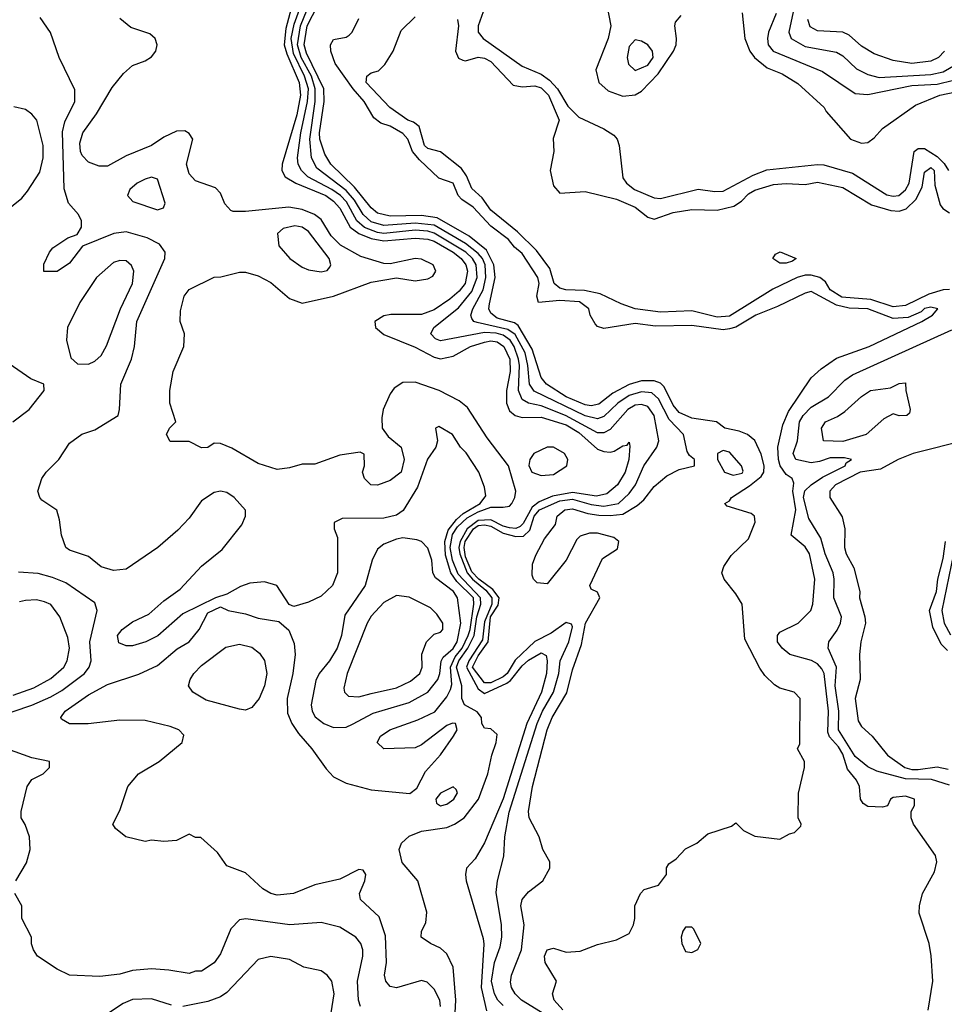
# Model space of a CAD drawing. Header units: inches. Extents: x 1793402 to 1900366, y 320852 to 470679.
# Tile 137 of 256: x 1814151 to 1817093, y 381237 to 384370. Entities that reach past the tile are written whole.
import ezdxf

# ---------------------------------------------------------------- set-up
doc = ezdxf.new("R2010")
doc.units = ezdxf.units.IN
doc.header["$MEASUREMENT"] = 0
doc.layers.add('B8318', color=7, linetype='Continuous')

msp = doc.modelspace()

# ---------------------------------------------------------------- linework, layer by layer
at = {"layer": 'B8318', "color": 4}
for points, elevation in [([(1815032.2, 384470), (1814998.2, 384341.8), (1814992.9, 384290), (1815000.8, 384260.8), (1815040.9, 384170), (1815044.1, 384130), (1815033, 384067), (1814986.2, 383910), (1814985.7, 383890), (1814995.6, 383870), (1815029.4, 383850), (1815125.1, 383810), (1815150, 383792.5), (1815169.9, 383769.9), (1815203.1, 383710), (1815230, 383689.1), (1815270, 383673.6), (1815310, 383665.9), (1815410, 383674.4), (1815450, 383671.2), (1815470, 383664.9), (1815530.8, 383630), (1815555.5, 383610), (1815570.7, 383590), (1815576.5, 383570), (1815568.7, 383530), (1815550, 383505.5), (1815519.7, 383480.3), (1815470, 383446.5), (1815430, 383431.5), (1815331.7, 383431.7), (1815310, 383428), (1815281.2, 383410), (1815283.7, 383390), (1815310, 383368), (1815410, 383327.4), (1815470, 383295.6), (1815490, 383291), (1815530, 383299.1), (1815586, 383330), (1815630, 383343.7), (1815650, 383347.9), (1815670, 383344.8), (1815691.7, 383330), (1815710.6, 383290), (1815712.2, 383250), (1815699.8, 383190), (1815699.8, 383150), (1815710, 383125.6), (1815727.3, 383110), (1815750, 383104.4), (1815810, 383104.8), (1815890, 383080.2), (1815930, 383056.5), (1815990, 383003.5), (1816010, 382996.3), (1816030, 382993.6), (1816042.8, 382997.2), (1816070, 383014), (1816083.6, 383016.4), (1816090, 383026), (1816092.9, 383012.9), (1816089.5, 382970), (1816077.4, 382930), (1816053, 382890), (1816019.3, 382860.7), (1815986.2, 382853.8), (1815910, 382865.1), (1815846.5, 382853.5), (1815804.1, 382835.9), (1815781.3, 382818.7), (1815753.4, 382766.6), (1815743.1, 382756.9), (1815730, 382750.8), (1815710, 382752.9), (1815690, 382758), (1815650, 382778.1), (1815610, 382776.1), (1815574.7, 382750), (1815552.3, 382710), (1815548.6, 382690), (1815551.9, 382670), (1815574.8, 382610), (1815591.4, 382590), (1815634.3, 382554.3), (1815653.6, 382530), (1815653.4, 382510), (1815630, 382453.7), (1815623.7, 382396.3), (1815580.3, 382330), (1815573.1, 382310), (1815610, 382241), (1815630, 382225.7), (1815701, 382259), (1815712.9, 382267.1), (1815750, 382314), (1815770, 382331.9), (1815810, 382355.6), (1815826.8, 382346.8), (1815829.6, 382329.6), (1815826.9, 382290), (1815811.7, 382230), (1815764.8, 382130), (1815690, 381890.4), (1815630, 381750.7), (1815600.1, 381699.9), (1815573.2, 381670), (1815569.6, 381650.4), (1815571.8, 381630), (1815625.9, 381445.9), (1815628.2, 381428.2), (1815619.4, 381290), (1815636.4, 381216.4)], 236), ([(1815690, 381232.8), (1815672.8, 381250), (1815661.5, 381270), (1815652.7, 381310), (1815661.4, 381370), (1815680.1, 381419.9), (1815685.4, 381450), (1815684.7, 381490), (1815667.5, 381592.5), (1815672, 381630), (1815691.5, 381708.5), (1815694.3, 381770), (1815708.5, 381848.5), (1815797.7, 382130), (1815815, 382170), (1815849.8, 382230), (1815866.3, 382290), (1815870.8, 382330), (1815898.7, 382390), (1815910, 382438), (1815906.6, 382446.6), (1815890, 382451.8), (1815842.5, 382417.5), (1815790, 382391.7), (1815727.6, 382332.4), (1815701.8, 382290), (1815690, 382278.6), (1815650, 382259.5), (1815630, 382260.3), (1815592.3, 382310), (1815610, 382346), (1815642, 382390), (1815649.5, 382470), (1815673.4, 382506.6), (1815676.5, 382530), (1815656.7, 382556.7), (1815612.1, 382590), (1815590, 382612.8), (1815570, 382660.5), (1815565.2, 382690), (1815568.3, 382710), (1815595.2, 382750), (1815610, 382760.1), (1815630, 382762.7), (1815650, 382757.9), (1815690, 382736.2), (1815730, 382725.1), (1815753.7, 382726.3), (1815774.3, 382745.8), (1815788.6, 382790), (1815805.5, 382810), (1815870, 382838.7), (1815910, 382844.2), (1815970, 382827.5), (1816010, 382822.4), (1816056.3, 382830), (1816090, 382862), (1816110.7, 382889.3), (1816137.4, 382950), (1816178, 383010), (1816184.7, 383030), (1816169.7, 383110), (1816150, 383138.9), (1816130, 383145.7), (1816110, 383143.5), (1816085.7, 383130), (1816030, 383066.3), (1816010, 383055.1), (1815990, 383055.6), (1815888.2, 383110), (1815810, 383141.6), (1815769.8, 383149.8), (1815750, 383161.6), (1815738.2, 383190), (1815741.9, 383270), (1815738.8, 383290), (1815724.3, 383330), (1815712, 383350), (1815690, 383365.7), (1815667.1, 383372.9), (1815630, 383374), (1815490, 383347.8), (1815474, 383354), (1815459.3, 383370), (1815469.4, 383390), (1815547, 383453), (1815590, 383504.6), (1815606.3, 383550), (1815603.7, 383590), (1815592.3, 383610), (1815570.3, 383630.3), (1815470, 383691.1), (1815450, 383697.1), (1815410, 383699.6), (1815310, 383689.9), (1815290, 383692.4), (1815248.5, 383708.5), (1815223.7, 383730), (1815190.6, 383790), (1815171.6, 383810), (1815144.4, 383830), (1815068.2, 383870), (1815048.2, 383890), (1815037.3, 383910), (1815035.3, 383930), (1815045.6, 384010), (1815066.8, 384110), (1815069.9, 384150), (1815057.3, 384190), (1815022.2, 384262.2), (1815015.3, 384310), (1815024.5, 384355.5), (1815058.1, 384450)], 232), ([(1815836.1, 381196.1), (1815747.6, 381250), (1815727.6, 381270), (1815716.2, 381290), (1815712.7, 381307.3), (1815716, 381330), (1815747.8, 381410), (1815755.8, 381490), (1815745.6, 381550), (1815749.6, 381570), (1815770, 381594.8), (1815815.3, 381630), (1815838, 381670), (1815838, 381690), (1815815.3, 381730), (1815804, 381770), (1815772.7, 381830), (1815769.6, 381850), (1815783, 381930), (1815830, 382110.7), (1815845.1, 382150), (1815891.8, 382228.2), (1815910, 382301), (1815938.5, 382381.5), (1815951.8, 382450), (1815997.2, 382530), (1815990, 382548), (1815970, 382558), (1815965.2, 382570), (1816005.1, 382654.9), (1816053.8, 382686.2), (1816057.2, 382710), (1816042, 382722), (1815990, 382736.2), (1815963.8, 382736.2), (1815934, 382726), (1815924, 382716), (1815890.3, 382649.6), (1815830, 382575.3), (1815798, 382578), (1815786, 382590), (1815782, 382602), (1815783.1, 382636.9), (1815793.6, 382666.4), (1815821.5, 382718.5), (1815856.5, 382763.5), (1815861.2, 382790), (1815885.2, 382810), (1815910, 382813.4), (1815958.5, 382798.5), (1815993.5, 382793.5), (1816030, 382791.8), (1816070, 382796.9), (1816116.3, 382823.7), (1816137.6, 382842.4), (1816170, 382884), (1816210, 382918.8), (1816250, 382938.8), (1816298, 382950), (1816298, 382970), (1816282.7, 382982.7), (1816275.5, 382995.5), (1816263.7, 383050), (1816217.5, 383097.5), (1816183.5, 383163.5), (1816162.5, 383182.5), (1816130, 383186.2), (1816090, 383174.2), (1816054, 383150), (1816010, 383107.2), (1815990, 383100.3), (1815950, 383109.1), (1815787.9, 383187.9), (1815773.6, 383210), (1815767.9, 383270), (1815759, 383310), (1815727.7, 383367.7), (1815704.3, 383384.3), (1815606.3, 383406.3), (1815596, 383410), (1815590, 383419), (1815586.6, 383430), (1815593.3, 383450), (1815625.8, 383510), (1815634.1, 383550), (1815631.9, 383590), (1815623.9, 383610), (1815610, 383626.3), (1815570, 383658.1), (1815470, 383716.1), (1815410, 383722.7), (1815310, 383714.9), (1815270, 383726.9), (1815243.7, 383750), (1815216.1, 383796.1), (1815190, 383826.5), (1815096.9, 383896.9), (1815079.8, 383930), (1815074.3, 383990), (1815091.8, 384110), (1815091.7, 384150), (1815079.6, 384190), (1815046.4, 384250), (1815035, 384290), (1815044.1, 384350), (1815085.2, 384450)], 228), ([(1815879.3, 381219.3), (1815852.3, 381250), (1815846.6, 381270), (1815859, 381310), (1815822.7, 381370), (1815821.2, 381390), (1815829.3, 381410.7), (1815850, 381416), (1815890, 381402.8), (1815934.5, 381405.5), (1815990, 381426.8), (1816050, 381442), (1816090, 381462), (1816104, 381490), (1816108.7, 381510), (1816108.7, 381550), (1816126, 381590), (1816138, 381602), (1816184, 381616), (1816208.7, 381650), (1816208.9, 381671.1), (1816216.4, 381683.6), (1816240.4, 381699.6), (1816270, 381732), (1816306, 381750), (1816340.4, 381779.6), (1816416.4, 381803.6), (1816430, 381814), (1816454, 381790), (1816490, 381772), (1816570, 381762), (1816600.4, 381779.6), (1816616.4, 381783.6), (1816636.4, 381803.6), (1816638, 381810), (1816628, 381830), (1816628.9, 381908.9), (1816648.7, 381990), (1816648, 382010), (1816626, 382050), (1816634, 382066), (1816634.5, 382210), (1816615.3, 382230), (1816570, 382242.7), (1816553.1, 382253.1), (1816522.6, 382282.6), (1816506.7, 382306.7), (1816459, 382399), (1816449.6, 382510), (1816430, 382542.7), (1816392.3, 382590), (1816385.2, 382610), (1816392, 382630), (1816414.9, 382665.1), (1816470, 382718), (1816491.5, 382771.5), (1816489.6, 382789.6), (1816478.6, 382798.6), (1816402, 382822), (1816395.3, 382830), (1816410, 382838.8), (1816416.2, 382850), (1816473.7, 382886.3), (1816510, 382916), (1816518.5, 382930), (1816520.2, 382950), (1816510, 382987), (1816490.6, 383030.6), (1816466.6, 383050), (1816440.6, 383060.6), (1816395.3, 383070), (1816368, 383090), (1816290, 383101.8), (1816250, 383119.8), (1816230, 383143), (1816201.3, 383201.3), (1816190, 383212.8), (1816170, 383220.7), (1816130, 383220.3), (1816090, 383209), (1816038.5, 383181.5), (1815993.9, 383146.1), (1815970, 383140.9), (1815950, 383144.5), (1815890, 383169.8), (1815827.6, 383210), (1815810.9, 383230.9), (1815782, 383322), (1815736.9, 383396.9), (1815725.4, 383405.4), (1815670, 383420.3), (1815650, 383436), (1815644, 383450), (1815645.9, 383465.9), (1815664.2, 383550), (1815660.2, 383590), (1815636, 383636), (1815581.4, 383681.4), (1815479.1, 383739.1), (1815430, 383747.3), (1815330, 383744.8), (1815290, 383753.7), (1815270, 383771.2), (1815216.7, 383836.7), (1815141.1, 383910), (1815122.3, 383942.3), (1815106.3, 383990), (1815104.8, 384010), (1815119.8, 384110), (1815118.5, 384150), (1815063.7, 384263.7), (1815056.8, 384290), (1815066, 384350), (1815116.8, 384450)], 224), ([(1816012.7, 384450), (1816032, 384350), (1816023.1, 384310), (1815984, 384210), (1815994, 384170), (1816023.8, 384143.8), (1816070, 384126.7), (1816110, 384130.4), (1816130, 384142.4), (1816182.6, 384197.4), (1816231.6, 384270), (1816239.5, 384290), (1816241.2, 384310), (1816235.3, 384350), (1816238, 384362), (1816256.4, 384383.6)], 224), ([(1815631.6, 384410), (1815610.4, 384350), (1815610.4, 384330), (1815625.5, 384310), (1815750, 384222.4), (1815810, 384196.9), (1815837, 384177), (1815862.2, 384150), (1815894.9, 384094.9), (1815930, 384059.6), (1816010, 384022.6), (1816042, 384002), (1816052.7, 383990), (1816058.4, 383970), (1816070, 383866.8), (1816082, 383850), (1816107.3, 383830), (1816170, 383803), (1816190, 383800.5), (1816310, 383830.7), (1816363.4, 383823.4), (1816390, 383824.4), (1816484.9, 383875.1), (1816528.4, 383891.6), (1816690, 383909.2), (1816710, 383908), (1816801.5, 383881.5), (1816910, 383812.4), (1816930, 383807.8), (1816948, 383810), (1816970, 383828.4), (1816980.9, 383850), (1816997, 383950), (1817010, 383959.5), (1817030, 383960.3), (1817070, 383935), (1817092.5, 383912.5), (1817106.5, 383890)], 216), ([(1816615.2, 384410), (1816598.7, 384330), (1816606, 384310), (1816650, 384284.6), (1816750, 384266), (1816770, 384254.9), (1816813.9, 384213.9), (1816850, 384195.3), (1816886.1, 384186.1), (1817050, 384195.4), (1817090, 384203.5), (1817130, 384227.4)], 232), ([(1817110, 383510.8), (1817090, 383509.8), (1817043.9, 383496.1), (1816970, 383460.2), (1816930, 383456), (1816859, 383479), (1816766.6, 383486.6), (1816730, 383509.8), (1816715.4, 383535.4), (1816696.9, 383550), (1816670, 383557.1), (1816650, 383556.8), (1816625.5, 383550), (1816547.1, 383512.9), (1816410, 383426.8), (1816370, 383423.5), (1816290, 383443.5), (1816190, 383439.7), (1816109.8, 383449.8), (1816065.4, 383465.4), (1815997.7, 383497.7), (1815948, 383508), (1815889, 383510), (1815870, 383515.4), (1815851.5, 383530), (1815838, 383578), (1815795.4, 383635.4), (1815735.2, 383695.2), (1815650, 383764), (1815623.1, 383803.1), (1815590, 383832.3), (1815573.2, 383873.2), (1815556.6, 383896.6), (1815490, 383949.6), (1815450, 383959.6), (1815439.6, 383970), (1815422.7, 384030), (1815404, 384044), (1815386, 384050), (1815329.3, 384090), (1815254, 384170), (1815255.3, 384190), (1815270, 384201), (1815292.7, 384207.3), (1815312.5, 384227.5), (1815339.3, 384270), (1815364.9, 384335.1), (1815410, 384378.8)], 212), ([(1816450, 384392), (1816458.4, 384310), (1816474.9, 384270), (1816489.3, 384249.3), (1816530, 384216.5), (1816577.1, 384197.1), (1816626.9, 384166.9), (1816710.8, 384090), (1816717.3, 384077.3), (1816794.8, 383990), (1816830, 383977.1), (1816850, 383979.3), (1816870, 383993.4), (1816896.6, 384023.4), (1817002, 384098), (1817079, 384130), (1817130, 384140.8)], 224), ([(1816558, 384390), (1816533.7, 384330), (1816530.3, 384310), (1816532.4, 384290), (1816548.2, 384270), (1816705.1, 384205.1), (1816810, 384135.5), (1816850, 384132), (1816990, 384160.7), (1817070, 384164.8), (1817122.6, 384177.4)], 228), ([(1815489.6, 381230), (1815487.6, 381250), (1815470, 381285.2), (1815447.2, 381307.2), (1815430, 381312.3), (1815350, 381289.6), (1815330, 381293.2), (1815316, 381310), (1815312.3, 381330), (1815318.4, 381370), (1815315.3, 381455.3), (1815294.8, 381514.8), (1815236, 381570), (1815232.7, 381590), (1815249.3, 381630), (1815252, 381650), (1815244, 381664), (1815230, 381666), (1815170, 381635.1), (1815090, 381617.2), (1815022, 381590), (1814970, 381583.7), (1814949.7, 381589.6), (1814924.4, 381604.4), (1814870, 381655.3), (1814810, 381678), (1814780.4, 381720.4), (1814727.3, 381767.3), (1814710, 381768), (1814690, 381778), (1814650, 381758), (1814610, 381755.3), (1814570, 381759), (1814550, 381755.3), (1814489.3, 381769.3), (1814456.4, 381796.4), (1814448, 381810), (1814470, 381854), (1814495.3, 381930), (1814529.4, 381970.6), (1814595.3, 382010), (1814668, 382070), (1814673.6, 382093.6), (1814658, 382110), (1814630, 382121.2), (1814550, 382139.5), (1814470, 382140.7), (1814369.3, 382129.3), (1814310, 382129.2), (1814284, 382144), (1814282, 382150), (1814295.3, 382170), (1814370, 382221.6), (1814430, 382254.9), (1814530, 382287.7), (1814590, 382314.8), (1814651.7, 382368.3), (1814690, 382390.7), (1814722.7, 382430), (1814750, 382482), (1814790, 382502), (1814814, 382490), (1814870, 382479.1), (1814910, 382465.5), (1814975.3, 382455.3), (1815007.3, 382427.3), (1815024.9, 382384.9), (1815028, 382350), (1815020.4, 382290), (1815002.4, 382210), (1815003.4, 382163.4), (1815017.1, 382130), (1815038.3, 382098.3), (1815080.7, 382050), (1815125.8, 381985.8), (1815150, 381961), (1815190, 381940.7), (1815270, 381919.1), (1815392.1, 381907.9), (1815415.1, 381924.9), (1815442.3, 381977.8), (1815490, 382030.6), (1815531.6, 382090), (1815542.7, 382110), (1815538, 382130), (1815528.1, 382131.9), (1815510, 382124), (1815430, 382062.7), (1815410, 382052.7), (1815310, 382049.4), (1815289, 382070), (1815299, 382090), (1815328.7, 382110), (1815418, 382142), (1815472, 382168), (1815510, 382214.9), (1815521.7, 382238.3), (1815525.9, 382254.1), (1815521.4, 382310), (1815537, 382343), (1815559.4, 382370), (1815577.9, 382410), (1815584.7, 382430), (1815596.1, 382510), (1815594.9, 382530), (1815541.8, 382581.8), (1815523, 382610), (1815505.9, 382665.9), (1815504.3, 382710), (1815514.5, 382745.5), (1815540.8, 382779.2), (1815561.9, 382798.1), (1815616.4, 382830), (1815634.7, 382854.7), (1815630, 382882), (1815611.8, 382930), (1815571.7, 382991.7), (1815554, 383010), (1815528, 383050), (1815484.7, 383075.3), (1815474, 383070), (1815481, 383030), (1815474.8, 383010), (1815448.3, 382971.7), (1815417.2, 382882.8), (1815371.7, 382808.3), (1815350, 382793.6), (1815310, 382783.6), (1815176.9, 382783.1), (1815152, 382770), (1815151.3, 382750), (1815162, 382722), (1815162.8, 382610), (1815146.8, 382570), (1815110, 382536), (1815070, 382516), (1815023.1, 382503.1), (1815008.9, 382508.9), (1814969.3, 382569.3), (1814930, 382580.9), (1814883.4, 382576.6), (1814853.7, 382566.3), (1814810, 382542), (1814774, 382530), (1814670, 382479), (1814590.7, 382409.3), (1814552, 382390), (1814510, 382377.2), (1814490, 382377.2), (1814466.8, 382386.8), (1814462.7, 382410), (1814477.2, 382430), (1814510, 382454), (1814562, 382478), (1814610, 382521), (1814662, 382558), (1814729.5, 382630.5), (1814795.9, 382684.1), (1814858, 382762), (1814869.2, 382790), (1814869.1, 382809.1), (1814834, 382850), (1814810, 382865.2), (1814790, 382869.2), (1814770, 382865.2), (1814730, 382839), (1814690, 382784), (1814654.6, 382745.4), (1814590.8, 382690), (1814490, 382621.2), (1814450, 382617.2), (1814410, 382629.2), (1814370, 382662), (1814310, 382682), (1814298, 382690), (1814284, 382730), (1814278, 382778), (1814269, 382809), (1814221.2, 382841.2), (1814215.3, 382850), (1814209, 382870), (1814222, 382910), (1814235.3, 382930), (1814275.3, 382970), (1814310, 383022), (1814349.1, 383050.9), (1814390, 383064.7), (1814464, 383110), (1814469.2, 383130), (1814473.2, 383210), (1814507.3, 383290), (1814516.2, 383330), (1814524.2, 383410), (1814613.2, 383610), (1814614, 383630), (1814595.5, 383655.5), (1814556.2, 383676.2), (1814490, 383694.5), (1814450.4, 383689.6), (1814350.8, 383649.2), (1814310, 383595.3), (1814270, 383568.7), (1814228.4, 383568.4), (1814228.4, 383591.6), (1814246, 383630), (1814256.4, 383643.6), (1814304.7, 383675.3), (1814334, 383686), (1814348, 383710), (1814348, 383730), (1814338, 383750), (1814306, 383786), (1814292.1, 383832.1), (1814287.2, 384012.8), (1814294.8, 384045.3), (1814326.6, 384110), (1814326.3, 384146.3), (1814277.2, 384250), (1814249.2, 384329.2), (1814216.5, 384376.5)], 248), ([(1815535.6, 381190), (1815538.7, 381250), (1815530, 381355.3), (1815510, 381398), (1815490, 381416), (1815458, 381430), (1815428.7, 381450), (1815429.2, 381470), (1815443.7, 381496.3), (1815447, 381530), (1815418.4, 381630), (1815367.8, 381687.8), (1815358.4, 381730), (1815366, 381750), (1815390, 381772.2), (1815430, 381788), (1815510, 381799.5), (1815535.1, 381810), (1815565.1, 381830), (1815610.9, 381890), (1815640.9, 381970), (1815653.5, 382030), (1815667.6, 382070), (1815670, 382095.3), (1815650, 382113.2), (1815630, 382115.3), (1815621.2, 382130), (1815620.9, 382150), (1815607, 382167), (1815566, 382190), (1815558, 382210), (1815558.4, 382250), (1815541, 382310), (1815548.5, 382330), (1815577.5, 382370), (1815597.4, 382410), (1815605.5, 382470), (1815618.5, 382510), (1815617.5, 382530), (1815545.9, 382605.9), (1815528.5, 382650), (1815521.2, 382690), (1815528.6, 382731.4), (1815544.3, 382755.7), (1815574.9, 382785.1), (1815610, 382804.4), (1815650, 382818.4), (1815690, 382818.5), (1815710, 382822.3), (1815717.3, 382830), (1815726.6, 382850), (1815729.6, 382870), (1815706, 382950), (1815638.9, 383038.9), (1815575.8, 383135.8), (1815550, 383157), (1815486, 383190), (1815410, 383216.9), (1815370, 383215.1), (1815343.1, 383196.9), (1815330, 383179), (1815308, 383130), (1815303.5, 383103.5), (1815304.7, 383070), (1815323.5, 383043.5), (1815364.7, 383010), (1815374, 382970), (1815364.7, 382930), (1815330, 382904), (1815290, 382889), (1815268, 382890), (1815248.7, 382910), (1815242, 382930), (1815248, 382950), (1815247.3, 382987.3), (1815234, 382994), (1815170, 382984), (1815090, 382955.3), (1815050, 382955.3), (1815010, 382944), (1814970, 382939), (1814910, 382957.2), (1814826.3, 383006.3), (1814790, 383021.2), (1814770, 383022), (1814750, 383008.7), (1814730, 383008), (1814690, 383028), (1814630, 383028), (1814618, 383050), (1814628, 383070), (1814648, 383090), (1814629.2, 383150), (1814629.2, 383190), (1814639, 383250), (1814673.2, 383330), (1814675.3, 383370), (1814662, 383410), (1814663.1, 383443.1), (1814674, 383490), (1814690, 383510.8), (1814770, 383551), (1814791.1, 383551.1), (1814850, 383566.8), (1814870, 383566.8), (1814910, 383554.8), (1814950, 383534), (1815010, 383482.8), (1815050, 383467.7), (1815150, 383490.3), (1815270, 383534.9), (1815350, 383548.2), (1815410, 383538.7), (1815450, 383545.3), (1815465.8, 383554.2), (1815475.6, 383570), (1815466.6, 383590), (1815430, 383607.8), (1815410, 383609.6), (1815330, 383593), (1815310, 383594.3), (1815236.8, 383616.8), (1815171.9, 383651.9), (1815142.1, 383682.1), (1815110, 383734), (1815089.5, 383750), (1815050, 383766.4), (1815007.1, 383772.9), (1814870, 383759.5), (1814830, 383759), (1814822.7, 383762.7), (1814803.7, 383783.7), (1814790, 383818), (1814774.6, 383834.6), (1814710, 383857.2), (1814690, 383879), (1814682, 383910), (1814702, 383990), (1814690, 384008), (1814676.4, 384016.4), (1814650, 384015.3), (1814610, 383996), (1814571, 383970), (1814490, 383936.2), (1814430, 383903.6), (1814403.6, 383903.6), (1814370, 383916), (1814350, 383937.2), (1814344.7, 383950), (1814342.8, 383977.2), (1814351.6, 384010), (1814395.1, 384070), (1814445.6, 384154.4), (1814481.3, 384198.7), (1814510, 384224), (1814550, 384238.8), (1814570, 384251.3), (1814584, 384270), (1814589, 384290), (1814582, 384310), (1814564.7, 384324.7), (1814504.7, 384344.7), (1814470, 384374)], 244), ([(1817042, 381218), (1817057, 381310), (1817051.5, 381391.5), (1817044.5, 381430), (1817012.9, 381527.1), (1817014.5, 381550), (1817023.7, 381590), (1817061.5, 381658.5), (1817069.3, 381690), (1817065.2, 381710), (1816995.3, 381810), (1816988, 381830), (1816988, 381850), (1816998, 381870), (1816998, 381890), (1816970, 381899), (1816930, 381895.3), (1816922, 381890), (1816912, 381868), (1816896, 381864), (1816850, 381866.6), (1816835.5, 381875.5), (1816826, 381890), (1816822.9, 381930), (1816813.6, 381950), (1816785.2, 381985.2), (1816770, 382033), (1816756.2, 382056.2), (1816728.1, 382088.1), (1816723, 382103), (1816725, 382170), (1816710.8, 382290), (1816703.9, 382303.9), (1816690, 382320.5), (1816670.7, 382330.7), (1816602, 382350), (1816577, 382370), (1816562.9, 382390), (1816562.7, 382410), (1816570, 382421), (1816628.7, 382450), (1816668, 382490), (1816675.3, 382510), (1816680.9, 382590), (1816664.5, 382670), (1816650, 382692), (1816606, 382730), (1816620.9, 382810), (1816610.7, 382869.3), (1816614.6, 382894.6), (1816609.6, 382910), (1816590, 382923.1), (1816570.7, 382950), (1816565.2, 382970), (1816563.4, 383010), (1816578.9, 383081.1), (1816597.3, 383122.8), (1816669.5, 383230), (1816701.3, 383258.7), (1816750, 383292.4), (1816854, 383330), (1817022, 383410), (1817056, 383430), (1817072.7, 383450), (1817050, 383455.6), (1817030, 383450.9), (1817019.6, 383440.4), (1816978, 383422), (1816930, 383419.1), (1816850, 383449.7), (1816790, 383451.4), (1816750, 383461.1), (1816670, 383504.5), (1816650, 383499.5), (1816562.7, 383457.2), (1816494, 383430), (1816430, 383391.1), (1816410, 383385.7), (1816390, 383383.5), (1816290, 383396.4), (1816174.7, 383394.7), (1816110, 383403.5), (1816010, 383387.6), (1815990, 383394), (1815982.2, 383402.2), (1815966.3, 383430), (1815962.4, 383450), (1815932.1, 383472.1), (1815870, 383475.8), (1815802, 383470), (1815796.2, 383490), (1815803.9, 383530), (1815799.8, 383550), (1815750, 383625.6), (1815725.7, 383645.7), (1815706.3, 383670), (1815650, 383712.4), (1815593.6, 383773.6), (1815557.8, 383797.8), (1815546.3, 383810), (1815530, 383849.2), (1815485.1, 383865.1), (1815423.8, 383923.8), (1815400.9, 383950), (1815386.6, 383990), (1815370, 384008), (1815330, 384031.1), (1815300.1, 384040.1), (1815277.6, 384057.6), (1815247.3, 384110), (1815211.9, 384150), (1815155.4, 384230), (1815141.1, 384270), (1815140.5, 384290), (1815150, 384307.3), (1815190, 384314.4), (1815199.5, 384320.5), (1815209.5, 384330), (1815230, 384374)], 216), ([(1815544, 384370), (1815547.7, 384350), (1815537.3, 384270), (1815547.3, 384247.3), (1815560.7, 384240.7), (1815570, 384238.8), (1815609.7, 384250.4), (1815630, 384247.7), (1815650, 384237.1), (1815721.8, 384161.8), (1815750, 384156), (1815790, 384159), (1815810, 384152.6), (1815833.8, 384130), (1815868, 384050), (1815848.7, 383991.3), (1815850.3, 383950), (1815839.5, 383890), (1815850, 383841), (1815870, 383818), (1815950, 383822.8), (1816050, 383798.9), (1816110, 383773.8), (1816150, 383741.5), (1816170, 383734.7), (1816230, 383756.5), (1816290, 383765.5), (1816370, 383764), (1816423.5, 383776.5), (1816447.7, 383792.3), (1816470, 383816), (1816490, 383827.2), (1816550, 383845.3), (1816590, 383848.7), (1816650, 383844.9), (1816690, 383853), (1816770, 383836.4), (1816861, 383781), (1816923, 383763), (1816950, 383760.3), (1816971.7, 383768.3), (1817002.5, 383797.5), (1817022.8, 383837.2), (1817030, 383884.7), (1817050, 383899.3), (1817060.5, 383890), (1817062.8, 383842.8), (1817080.3, 383780.3), (1817088.9, 383768.9), (1817110, 383755.3)], 212), ([(1817094, 384270), (1817074.5, 384250), (1817050, 384237.4), (1816990, 384230.3), (1816930, 384239.5), (1816870, 384261.6), (1816830, 384286), (1816790, 384320.4), (1816770, 384330.4), (1816690, 384334.4), (1816666.7, 384346.7), (1816658.7, 384370)], 236), ([(1814102.7, 383757.3), (1814158, 383802), (1814175.8, 383824.2), (1814215.2, 383884.8), (1814226.3, 383930), (1814226, 383970), (1814205.2, 384050), (1814190, 384069), (1814170, 384084), (1814132.9, 384092.9)], 252), ([(1817110, 381934), (1817052.4, 381952.4), (1816970, 381953.8), (1816878.5, 381978.5), (1816850, 381993), (1816810, 382025.1), (1816756.4, 382110), (1816757.1, 382170), (1816745.7, 382250), (1816749.8, 382309.8), (1816723.7, 382370), (1816726, 382390), (1816752.3, 382427.8), (1816763, 382450), (1816766.3, 382470), (1816742, 382530), (1816743.1, 382590), (1816739.1, 382610), (1816714, 382670), (1816700.1, 382720.1), (1816662.3, 382782.2), (1816645.3, 382850), (1816649.2, 382870.8), (1816669.8, 382890.1), (1816706, 382914), (1816778, 382950), (1816780.7, 382959.3), (1816798, 382970), (1816775.2, 382975.2), (1816730, 382975.8), (1816696.1, 382963.9), (1816670, 382960.3), (1816621.2, 382970), (1816611.8, 382990), (1816626, 383030), (1816632.1, 383090), (1816643.9, 383110), (1816670, 383136.9), (1816724.5, 383170), (1816777, 383223), (1816800.6, 383239.4), (1817117.1, 383382.9)], 212), ([(1814129.2, 383090), (1814181.2, 383130), (1814228.7, 383190), (1814228, 383210), (1814186.8, 383226.8), (1814090, 383294)], 252), ([(1817167.2, 383032.8), (1816994, 382990), (1816946, 382970), (1816890, 382939.3), (1816825.2, 382930), (1816747.3, 382890), (1816729.4, 382870), (1816729.3, 382850), (1816767.7, 382787.7), (1816777, 382750), (1816776, 382690), (1816781.2, 382670), (1816805.8, 382625.8), (1816824.5, 382550), (1816823.7, 382530), (1816840.5, 382470), (1816842.4, 382450), (1816827.3, 382390), (1816823.7, 382350), (1816825.6, 382270), (1816809.6, 382210), (1816818.9, 382138.9), (1816830, 382121.2), (1816863.7, 382090), (1816912.3, 382030), (1816967.3, 381990), (1816990, 381983.5), (1817010, 381983.5), (1817070, 381992.6), (1817105.3, 381985.3)], 208), ([(1817103.1, 382363.1), (1817083.1, 382383.1), (1817057, 382437), (1817046.4, 382490), (1817068.8, 382550), (1817072.2, 382590), (1817090, 382655.3), (1817097.4, 382710)], 208), ([(1817122.8, 382670), (1817085.2, 382490), (1817093.2, 382450), (1817113, 382413)], 212), ([(1814017.2, 382130), (1814190, 382188.9), (1814250, 382215.6), (1814284.9, 382235.1), (1814357, 382290), (1814371.8, 382310), (1814378.7, 382330), (1814374.3, 382390), (1814397.2, 382490), (1814390, 382514), (1814297.5, 382577.5), (1814255.2, 382595.2), (1814210, 382607.6), (1814147.7, 382612.3)], 252), ([(1814130, 382220.3), (1814196, 382244), (1814250, 382274), (1814291.6, 382310), (1814302.4, 382330), (1814309.6, 382370), (1814303.9, 382403.9), (1814279.3, 382470), (1814250, 382509.2), (1814230, 382518), (1814204.1, 382524.1), (1814170, 382522), (1814150, 382518)], 256), ([(1814139, 381630), (1814172.9, 381687.1), (1814184, 381730), (1814182, 381770), (1814168.9, 381808.9), (1814155.3, 381830), (1814155.3, 381850), (1814175.3, 381930), (1814190, 381952), (1814226, 381970), (1814246, 381990), (1814246, 382010), (1814190, 382021.2), (1814110, 382049.3)], 252), ([(1815236, 381230), (1815229.6, 381250), (1815225.6, 381310), (1815242.9, 381390), (1815242.9, 381410), (1815237, 381430), (1815221.2, 381450), (1815170, 381482.7), (1815110, 381497.2), (1815010.5, 381489.5), (1814870.7, 381509.3), (1814850, 381505.2), (1814822.5, 381477.5), (1814790, 381398), (1814770, 381368.7), (1814730, 381342), (1814710, 381342), (1814690, 381335.3), (1814626, 381346), (1814570, 381349.5), (1814510, 381344.5), (1814470, 381332.7), (1814405.6, 381325.6), (1814310, 381329.2), (1814270, 381348.7), (1814208, 381390), (1814195.3, 381410), (1814188.9, 381428.9), (1814188.7, 381450), (1814158, 381510), (1814158, 381550), (1814135.3, 381590)], 252), ([(1815142, 381210), (1815151.6, 381270), (1815144.5, 381310), (1815129.3, 381330), (1815110, 381342.9), (1815055.1, 381355.1), (1815010, 381379.3), (1814950, 381389.3), (1814910, 381379.3), (1814810, 381274), (1814790, 381260.5), (1814750, 381245.6), (1814670, 381229.7)], 256), ([(1814634.5, 381234.5), (1814570, 381254), (1814510, 381252), (1814480.7, 381239.3), (1814430, 381206.6)], 256)]:
    msp.add_lwpolyline(points, dxfattribs=dict(at, elevation=elevation))
for points, elevation in [([(1816110, 384306), (1816090, 384284), (1816083.8, 384250), (1816088.7, 384228.7), (1816110, 384208.5), (1816150, 384225.3), (1816166.3, 384250), (1816164.2, 384270), (1816150, 384289.5), (1816130, 384302)], 228), ([(1814570, 383869), (1814550, 383862.7), (1814524.7, 383850), (1814502, 383830), (1814494, 383810), (1814511.6, 383791.6), (1814590, 383764.7), (1814608.4, 383771.6), (1814614, 383786), (1814590, 383862)], 248), ([(1815026.6, 383713.4), (1814990, 383705.2), (1814971, 383690), (1814976, 383650), (1815010.8, 383610), (1815050, 383582), (1815070, 383573.4), (1815110, 383567.7), (1815130, 383571.3), (1815138, 383582), (1815141.2, 383590), (1815136, 383610), (1815070, 383696.2), (1815050, 383709.4)], 248), ([(1816570, 383595.3), (1816548, 383610), (1816556.4, 383623.6), (1816570.7, 383630.7), (1816622, 383610), (1816610, 383602), (1816590, 383595.3)], 208), ([(1814470, 383603.7), (1814450, 383597), (1814395.5, 383550), (1814342, 383470), (1814303, 383390), (1814300.5, 383350), (1814314, 383294), (1814335.3, 383275.3), (1814370, 383274), (1814390, 383282.8), (1814410, 383301), (1814427.7, 383332.3), (1814471.5, 383450), (1814509.6, 383530), (1814514, 383570), (1814507.3, 383587.3), (1814490, 383602.7)], 252), ([(1816949.4, 383109.4), (1816930, 383115.3), (1816900.7, 383099.3), (1816844.7, 383050), (1816770, 383027.8), (1816709, 383030), (1816702, 383070), (1816715.3, 383090), (1816752.9, 383107.1), (1816776.5, 383123.5), (1816830, 383171.3), (1816858, 383190), (1816922, 383198), (1816950, 383212), (1816970, 383214), (1816971, 383190), (1816984.7, 383130), (1816982, 383118), (1816974, 383110)], 208), ([(1815850, 383009.6), (1815830, 383009.6), (1815787.3, 382990), (1815774, 382970), (1815770.9, 382950.9), (1815781, 382930), (1815810, 382919.5), (1815850, 382922.6), (1815891.6, 382950), (1815895.1, 382970), (1815884.5, 382990)], 244), ([(1816390, 382999), (1816372, 382990), (1816372, 382970), (1816394, 382930), (1816421, 382921), (1816450, 382927.3), (1816452.9, 382932.9), (1816448, 382950), (1816410, 382994)], 228), ([(1815370, 382720.9), (1815350, 382717), (1815310, 382700.9), (1815290, 382685.2), (1815272.7, 382650), (1815250.3, 382569.7), (1815185.3, 382474.7), (1815175.3, 382410), (1815161.3, 382370), (1815137.1, 382330), (1815103.8, 382290), (1815093.3, 382266.7), (1815078.4, 382190), (1815081.6, 382170), (1815091.8, 382151.8), (1815118.8, 382130), (1815150, 382117.6), (1815190, 382118.4), (1815210, 382128.4), (1815276.3, 382163.7), (1815390, 382197.4), (1815449.6, 382230), (1815482, 382270), (1815488.5, 382290), (1815491.8, 382328.2), (1815498.7, 382341.3), (1815530, 382369.2), (1815543.1, 382390), (1815555.3, 382450), (1815544.2, 382530), (1815531.3, 382550), (1815474, 382594), (1815466, 382610), (1815462.7, 382650), (1815450, 382688), (1815429.3, 382709.3), (1815414.8, 382714.8)], 252), ([(1815350, 382538), (1815310, 382515.1), (1815270, 382472.3), (1815257, 382450), (1815192.7, 382290), (1815182.8, 382242.8), (1815184.7, 382230), (1815196.9, 382216.9), (1815230, 382215.5), (1815270, 382225.7), (1815350, 382243.7), (1815394.9, 382265.1), (1815424.5, 382290), (1815431.5, 382310), (1815431.2, 382351.2), (1815445.3, 382390), (1815470, 382414.9), (1815490, 382420.7), (1815498, 382430), (1815497, 382450), (1815478.7, 382478.7), (1815458.7, 382498.7), (1815390, 382532)], 256), ([(1814870, 382173.2), (1814850, 382176), (1814744.8, 382204.8), (1814702, 382230), (1814688.7, 382250), (1814694, 382270), (1814705.2, 382290), (1814730, 382314.8), (1814806.7, 382373.3), (1814850, 382383), (1814890, 382373), (1814913.8, 382353.8), (1814930, 382331), (1814937.1, 382290), (1814930.4, 382250), (1814913.4, 382210), (1814890, 382181.2)], 244), ([(1815530, 381928.7), (1815490, 381909), (1815474.8, 381890), (1815476.9, 381876.9), (1815490, 381868), (1815510, 381874), (1815532.3, 381890), (1815544, 381910), (1815540.4, 381920.4)], 248), ([(1816290, 381482), (1816270, 381482), (1816261, 381470), (1816256, 381450), (1816258, 381430), (1816270, 381404.7), (1816290, 381402), (1816308.4, 381411.6), (1816318, 381430), (1816296.5, 381476.5)], 224)]:
    msp.add_lwpolyline(points, close=True, dxfattribs=dict(at, elevation=elevation))

doc.saveas('drawing.dxf')
